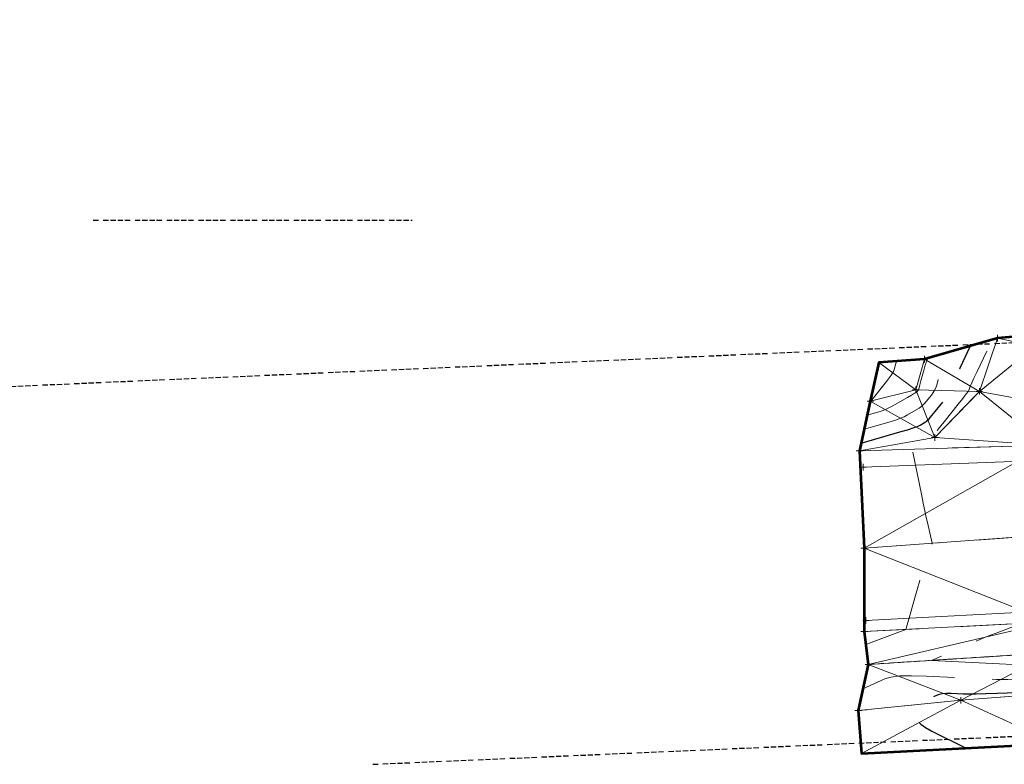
# Model space of a CAD drawing. Extents: x 2312693 to 2320081, y 680305 to 681656.
# Tile 3 of 37: x 2316310 to 2316460, y 681031 to 681145. Entities that reach past the tile are written whole.
import ezdxf

# ---------------------------------------------------------------- set-up
doc = ezdxf.new("R2010")
doc.units = 0
doc.header["$MEASUREMENT"] = 0
for name, pattern in [('CENTER LINE DOUBLE SOLID', [0]), ('DGN Style 2', [14.384926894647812, 8.630956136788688, -5.753970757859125]), ('DGN Style 3', [20.138897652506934, 14.38492689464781, -5.753970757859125]), ('DGN Style 4', [23.030267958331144, 11.50794151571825, -5.753970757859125, 0.01438492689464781, -5.753970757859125]), ('rowex', [4.85, 0.8, -0.375, -0.375, 0.8, -0.3, 0.8, -0.3, 0.8, -0.3]), ('stream', [1.4000000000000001, 0.7, -0.1, 0.1, -0.1, 0.1, -0.1, 0.1, -0.1])]:
    doc.linetypes.add(name, pattern=pattern)
for name, color, linetype, lineweight in [('DR_X_Ditch', 133, 'stream', 0), ('DT_X_Contour_Major', 132, 'DGN Style 3', 30), ('DT_X_Contour_Minor', 136, 'DGN Style 3', 0), ('DT_X_Terrain_Ground_Line', 92, 'DGN Style 3', 13), ('DT_X_Triangles', 91, 'Continuous', 0), ('PM_X_CL_Double_Solid', 40, 'CENTER LINE DOUBLE SOLID', 0), ('PM_X_Transverse_Line', 7, 'Continuous', 0), ('PV_X_COP', 4, 'DGN Style 4', 0), ('PV_X_EOP', 7, 'DGN Style 3', 0), ('RW_X_Fee_RW', 6, 'rowex', 30), ('SV_X_Toe_of_Slope', 193, 'DGN Style 2', 0), ('SV_X_Top_of_Bank', 97, 'DGN Style 2', 0)]:
    doc.layers.add(name, color=color, linetype=linetype, lineweight=lineweight)
doc.layers.add('SV_X_Shot_Marker (Construction)', color=40, linetype='Continuous', lineweight=0, transparency=0.5)
doc.layers.add('SV_X_Terrain_Boundary', color=7, linetype='Continuous', lineweight=53, plot=False)

# ---------------------------------------------------------------- blocks, each defined once
blk = doc.blocks.new('SVPT_455')
at = {"layer": 'SV_X_Shot_Marker (Construction)', "transparency": 33554495}
for p, q in [((-0.02499999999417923, 7.275957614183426e-12), (0.02499999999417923, 7.275957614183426e-12)), ((0, 0.02500000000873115), (0, -0.02499999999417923))]:
    blk.add_line(p, q, dxfattribs=at)
blk.add_point((0, 7.275957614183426e-12), dxfattribs=at)
blk = doc.blocks.new('SVPT_456')
at = {"layer": 'SV_X_Shot_Marker (Construction)', "transparency": 33554495}
for p, q in [((-0.02499999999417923, 0), (0.02500000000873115, 0)), ((0, 0.02500000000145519), (0, -0.02499999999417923))]:
    blk.add_line(p, q, dxfattribs=at)
blk.add_point((0, 0), dxfattribs=at)
blk = doc.blocks.new('SVPT_457')
at = {"layer": 'SV_X_Shot_Marker (Construction)', "transparency": 33554495}
for p, q in [((-0.02499999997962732, 0), (0.02500000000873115, 0)), ((1.455191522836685e-11, 0.02500000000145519), (1.455191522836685e-11, -0.02500000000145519))]:
    blk.add_line(p, q, dxfattribs=at)
blk.add_point((1.455191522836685e-11, 0), dxfattribs=at)
blk = doc.blocks.new('SVPT_458')
at = {"layer": 'SV_X_Shot_Marker (Construction)', "transparency": 33554495}
for p, q in [((-0.02500000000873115, 0), (0.02499999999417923, 0)), ((0, 0.02500000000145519), (0, -0.02500000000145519))]:
    blk.add_line(p, q, dxfattribs=at)
blk.add_point((0, 0), dxfattribs=at)
blk = doc.blocks.new('SVPT_459')
at = {"layer": 'SV_X_Shot_Marker (Construction)', "transparency": 33554495}
for p, q in [((-0.02499999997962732, 0), (0.02500000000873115, 0)), ((1.455191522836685e-11, 0.02499999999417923), (1.455191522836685e-11, -0.02500000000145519))]:
    blk.add_line(p, q, dxfattribs=at)
blk.add_point((1.455191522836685e-11, 0), dxfattribs=at)
blk = doc.blocks.new('SVPT_460')
at = {"layer": 'SV_X_Shot_Marker (Construction)', "transparency": 33554495}
for p, q in [((-0.02499999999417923, 0), (0.02500000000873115, 0)), ((1.455191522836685e-11, 0.02500000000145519), (1.455191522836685e-11, -0.02500000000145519))]:
    blk.add_line(p, q, dxfattribs=at)
blk.add_point((1.455191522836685e-11, 0), dxfattribs=at)
blk = doc.blocks.new('SVPT_461')
at = {"layer": 'SV_X_Shot_Marker (Construction)', "transparency": 33554495}
for p, q in [((-0.02499999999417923, 0), (0.02500000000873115, 0)), ((1.455191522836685e-11, 0.02500000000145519), (1.455191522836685e-11, -0.02500000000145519))]:
    blk.add_line(p, q, dxfattribs=at)
blk.add_point((1.455191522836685e-11, 0), dxfattribs=at)
blk = doc.blocks.new('SVPT_462')
at = {"layer": 'SV_X_Shot_Marker (Construction)', "transparency": 33554495}
for p, q in [((-0.02499999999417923, 0), (0.02500000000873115, 0)), ((0, 0.02499999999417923), (0, -0.02500000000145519))]:
    blk.add_line(p, q, dxfattribs=at)
blk.add_point((0, 0), dxfattribs=at)
blk = doc.blocks.new('SVPT_463')
at = {"layer": 'SV_X_Shot_Marker (Construction)', "transparency": 33554495}
for p, q in [((-0.02499999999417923, 0), (0.02500000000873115, 0)), ((1.455191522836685e-11, 0.02500000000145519), (1.455191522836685e-11, -0.02500000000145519))]:
    blk.add_line(p, q, dxfattribs=at)
blk.add_point((1.455191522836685e-11, 0), dxfattribs=at)
blk = doc.blocks.new('SVPT_464')
at = {"layer": 'SV_X_Shot_Marker (Construction)', "transparency": 33554495}
for p, q in [((-0.02500000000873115, 0), (0.02499999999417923, 0)), ((0, 0.02500000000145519), (0, -0.02500000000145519))]:
    blk.add_line(p, q, dxfattribs=at)
blk.add_point((0, 0), dxfattribs=at)
blk = doc.blocks.new('SVPT_465')
at = {"layer": 'SV_X_Shot_Marker (Construction)', "transparency": 33554495}
for p, q in [((-0.02500000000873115, 0), (0.02499999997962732, 0)), ((-1.455191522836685e-11, 0.02500000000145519), (-1.455191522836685e-11, -0.02500000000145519))]:
    blk.add_line(p, q, dxfattribs=at)
blk.add_point((-1.455191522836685e-11, 0), dxfattribs=at)
blk = doc.blocks.new('SVPT_466')
at = {"layer": 'SV_X_Shot_Marker (Construction)', "transparency": 33554495}
for p, q in [((-0.02499999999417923, 7.275957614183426e-12), (0.02500000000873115, 7.275957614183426e-12)), ((0, 0.02500000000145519), (0, -0.02499999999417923))]:
    blk.add_line(p, q, dxfattribs=at)
blk.add_point((0, 7.275957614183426e-12), dxfattribs=at)
blk = doc.blocks.new('SVPT_467')
at = {"layer": 'SV_X_Shot_Marker (Construction)', "transparency": 33554495}
for p, q in [((-0.02499999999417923, 0), (0.02500000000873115, 0)), ((1.455191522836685e-11, 0.02499999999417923), (1.455191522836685e-11, -0.02500000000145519))]:
    blk.add_line(p, q, dxfattribs=at)
blk.add_point((1.455191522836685e-11, 0), dxfattribs=at)
blk = doc.blocks.new('SVPT_483')
at = {"layer": 'SV_X_Shot_Marker (Construction)', "transparency": 33554495}
for p, q in [((-0.02499999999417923, 0), (0.02500000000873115, 0)), ((1.455191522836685e-11, 0.02500000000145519), (1.455191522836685e-11, -0.02500000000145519))]:
    blk.add_line(p, q, dxfattribs=at)
blk.add_point((1.455191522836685e-11, 0), dxfattribs=at)
blk = doc.blocks.new('SVPT_484')
at = {"layer": 'SV_X_Shot_Marker (Construction)', "transparency": 33554495}
for p, q in [((-0.02499999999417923, 0), (0.02500000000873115, 0)), ((0, 0.02499999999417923), (0, -0.02500000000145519))]:
    blk.add_line(p, q, dxfattribs=at)
blk.add_point((0, 0), dxfattribs=at)
blk = doc.blocks.new('*U658', base_point=(2316970.9905, 681325.163, 1161.5595))
at = {"layer": 'DT_X_Contour_Major', "flags": 128}
for points, elevation in [([(2316438.244153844, 681080.0417383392), (2316444.157519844, 681081.743059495), (2316445.299315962, 681082.0810178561), (2316446.190404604, 681082.3657553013), (2316446.83078577, 681082.5972718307), (2316447.220459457, 681082.775567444), (2316447.925312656, 681083.1800611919), (2316448.225187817, 681083.398296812), (2316448.5961734, 681083.7496333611), (2316449.038269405, 681084.2340708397), (2316449.551475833, 681084.8516092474), (2316451.014840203, 681086.6758462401), (2316451.505287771, 681087.3124501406), (2316451.879107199, 681087.8540840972), (2316452.136298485, 681088.3007481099), (2316452.27686163, 681088.6524421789), (2316452.496192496, 681089.4636664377), (2316452.610802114, 681089.8200604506), (2316452.790132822, 681090.2808242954), (2316453.034184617, 681090.8459579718), (2316453.342957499, 681091.5154614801), (2316454.934913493, 681094.8833407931)], 1174.9999999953), ([(2316481.125648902, 681034.1612076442), (2316478.600061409, 681035.4504623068), (2316478.004173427, 681035.7989789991), (2316477.29890412, 681036.2919913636), (2316476.484253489, 681036.9294994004), (2316475.560221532, 681037.7115031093), (2316470.992849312, 681041.6980103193), (2316469.359609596, 681041.9692161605), (2316469.042644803, 681042.0210170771), (2316468.791710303, 681042.0601887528), (2316468.606806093, 681042.0867311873), (2316468.487932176, 681042.1006443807), (2316468.258975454, 681042.1209072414), (2316467.942207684, 681042.1187352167), (2316467.16362192, 681042.0970219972), (2316465.923218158, 681042.055767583), (2316464.220996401, 681041.9949719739), (2316459.065981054, 681041.8067954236), (2316457.287551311, 681041.7494863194), (2316455.818523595, 681041.7186914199), (2316454.658897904, 681041.714410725), (2316453.80867424, 681041.7366442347), (2316451.953947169, 681041.8312858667), (2316451.270928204, 681041.8282160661), (2316450.612916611, 681041.7480254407), (2316449.979912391, 681041.5907139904), (2316449.371915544, 681041.3562817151), (2316446.59294746, 681040.0823158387), (2316446.72180654, 681038.050005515), (2316446.886451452, 681037.5995706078), (2316447.325160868, 681037.1192560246), (2316448.037934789, 681036.6090617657), (2316449.024773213, 681036.0689878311), (2316454.269503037, 681033.478923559)], 1174.999999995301)]:
    blk.add_lwpolyline(points, dxfattribs=dict(at, elevation=elevation))
at = {"layer": 'DT_X_Contour_Minor', "flags": 128}
for points, elevation in [([(2316438.945317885, 681049.2734635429), (2316445.051736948, 681051.594690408), (2316446.835997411, 681057.8277850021), (2316447.198365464, 681059.0762744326), (2316447.520786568, 681060.15041647), (2316447.803260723, 681061.0502111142), (2316448.04578793, 681061.7756583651), (2316449.08437201, 681064.7542682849), (2316448.34824988, 681067.9283493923), (2316448.17325338, 681068.7076362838), (2316447.963744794, 681069.6851764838), (2316447.719724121, 681070.860969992), (2316447.441191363, 681072.2350168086), (2316446.06084362, 681079.1098263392), (2316446.065571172, 681079.9415025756), (2316446.122182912, 681080.1134744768), (2316446.289992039, 681080.2729575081), (2316446.568998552, 681080.4199516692), (2316446.959202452, 681080.5544569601), (2316448.148009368, 681080.8964859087), (2316448.543315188, 681081.0117146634), (2316448.837627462, 681081.100879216), (2316449.03094619, 681081.1639795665), (2316449.123271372, 681081.2010157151), (2316449.234813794, 681081.2650265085), (2316449.37172185, 681081.4110747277), (2316449.6987892, 681081.8012112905), (2316450.216015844, 681082.4354361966), (2316450.923401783, 681083.3137494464), (2316453.063310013, 681085.9813692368), (2316453.769444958, 681086.8713935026), (2316454.282918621, 681087.540751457), (2316454.603731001, 681087.9894431), (2316454.7318821, 681088.2174684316), (2316454.816736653, 681088.5313142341), (2316454.907165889, 681088.7667000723), (2316455.114812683, 681089.2374732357), (2316455.439677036, 681089.9436337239), (2316455.881758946, 681090.8851815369), (2316458.218315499, 681095.8283084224)], 1173.999999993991), ([(2316522.98769621, 681095.7460412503), (2316522.33352017, 681091.9525232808), (2316522.216754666, 681091.2205814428), (2316522.146819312, 681090.6505493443), (2316522.12371411, 681090.2424269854), (2316522.147439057, 681089.996214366), (2316522.367425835, 681089.2250115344), (2316508.948080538, 681086.8605459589), (2316506.238653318, 681086.3852585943), (2316503.861519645, 681085.9727388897), (2316501.816679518, 681085.6229868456), (2316500.104132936, 681085.3360024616), (2316495.980400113, 681084.6544009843), (2316494.477887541, 681084.4260188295), (2316493.063149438, 681084.2520734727), (2316491.736185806, 681084.1325649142), (2316490.496996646, 681084.0674931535), (2316487.309524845, 681083.9665508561), (2316485.998450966, 681083.8795940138), (2316484.455833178, 681083.6944302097), (2316482.681671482, 681083.4110594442), (2316480.675965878, 681083.029481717), (2316475.018692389, 681081.880998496), (2316473.087383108, 681081.4884113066), (2316471.536410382, 681081.1720121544), (2316470.365774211, 681080.9318010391), (2316469.575474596, 681080.7677779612), (2316467.975124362, 681080.4319671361), (2316467.442012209, 681080.3990076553), (2316467.042938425, 681080.5519873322), (2316466.77790301, 681080.8909061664), (2316466.646905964, 681081.415764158), (2316466.348342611, 681084.2989594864), (2316466.211068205, 681085.7045158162), (2316466.175837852, 681085.9905904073), (2316466.128978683, 681086.2464328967), (2316466.070490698, 681086.472043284), (2316466.000373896, 681086.6674215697), (2316465.64602825, 681087.5086453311), (2316463.870566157, 681086.9342725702), (2316463.552259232, 681086.7356824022), (2316463.35825078, 681086.386071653), (2316463.288540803, 681085.8854403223), (2316463.343129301, 681085.2337884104), (2316463.654429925, 681083.2946892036), (2316463.762490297, 681082.6219948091), (2316463.853195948, 681082.0582360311), (2316463.926546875, 681081.6034128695), (2316463.98254308, 681081.2575253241), (2316464.108726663, 681080.4804060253), (2316464.150106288, 681080.2211278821), (2316464.179607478, 681080.0261329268), (2316464.197230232, 681079.8954211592), (2316464.20297455, 681079.8289925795), (2316464.202065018, 681079.6689866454), (2316464.357614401, 681078.8942743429), (2316464.441150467, 681078.5145756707), (2316464.625094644, 681077.7074992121), (2316464.909446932, 681076.4730449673), (2316465.294207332, 681074.811212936), (2316467.324041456, 681066.0587819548), (2316464.460177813, 681057.8453567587), (2316463.913492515, 681056.2714158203), (2316463.500806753, 681055.069632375), (2316463.222120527, 681054.2400064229), (2316463.077433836, 681053.7825379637), (2316462.714894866, 681052.5160526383), (2316458.84584553, 681051.045314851), (2316457.966629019, 681050.7031449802), (2316456.987143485, 681050.3069515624), (2316455.90738893, 681049.8567345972), (2316454.727365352, 681049.3524940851), (2316448.986627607, 681046.8733167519), (2316459.350274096, 681046.3444883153), (2316461.366825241, 681046.2480111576), (2316462.974915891, 681046.1852204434), (2316464.174546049, 681046.1561161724), (2316464.965715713, 681046.1606983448), (2316466.530887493, 681046.2178327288), (2316467.274219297, 681046.2162460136), (2316468.330335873, 681046.1686350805), (2316469.699237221, 681046.074999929), (2316471.380923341, 681045.9353405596), (2316476.282466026, 681045.50154995), (2316478.197763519, 681045.3082373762), (2316480.267498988, 681045.0536426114), (2316482.49167243, 681044.737765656), (2316484.870283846, 681044.36060651), (2316491.419164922, 681043.2731391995), (2316493.680388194, 681042.8998846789), (2316495.552397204, 681042.5957216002), (2316497.035191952, 681042.3606499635), (2316498.128772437, 681042.1946697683), (2316500.526034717, 681041.8441778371), (2316501.530042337, 681041.6864618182), (2316502.744118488, 681041.4761827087), (2316504.16826317, 681041.2133405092), (2316505.802476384, 681040.8979352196), (2316513.918964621, 681039.3033966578), (2316515.332383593, 681037.9401435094), (2316515.794741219, 681037.6454912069), (2316516.576063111, 681037.3457856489), (2316517.67634927, 681037.0410268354), (2316519.095599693, 681036.7312147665), (2316523.305553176, 681035.8983115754), (2316524.717822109, 681035.6154114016), (2316525.797163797, 681035.3913882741), (2316526.543578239, 681035.2262421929), (2316526.957065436, 681035.1199731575), (2316527.615794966, 681034.9150917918), (2316527.838103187, 681034.8428550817), (2316528.010980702, 681034.7798059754), (2316528.134427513, 681034.7259444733), (2316528.208443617, 681034.6812705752), (2316528.438513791, 681034.4942301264)], 1172.999999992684), ([(2316438.705692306, 681082.1691948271), (2316442.652524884, 681083.3047291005), (2316443.453407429, 681083.5525625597), (2316444.164555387, 681083.8094053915), (2316444.785968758, 681084.075257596), (2316445.317647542, 681084.350119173), (2316446.615811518, 681085.0950958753), (2316447.078653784, 681085.3855188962), (2316447.4935576, 681085.698055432), (2316447.860522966, 681086.0327054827), (2316448.179549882, 681086.3894690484), (2316448.966370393, 681087.3703232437), (2316449.241130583, 681087.7535067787), (2316449.475295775, 681088.1674167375), (2316449.668865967, 681088.61205312), (2316449.821841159, 681089.0874159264), (2316450.175648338, 681090.3960186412), (2316450.314438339, 681090.8734208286), (2316450.465452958, 681091.3241753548), (2316450.628692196, 681091.7482822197), (2316450.804156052, 681092.1457414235), (2316451.651511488, 681093.9383731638)], 1175.999999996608), ([(2316439.167230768, 681084.296651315), (2316441.147529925, 681084.866398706), (2316441.607498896, 681085.0241072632), (2316442.13870617, 681085.2530554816), (2316442.741151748, 681085.5532433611), (2316443.414835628, 681085.924670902), (2316445.30631038, 681087.0101305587), (2316445.932119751, 681087.3727409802), (2316446.3909418, 681087.6464775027), (2316446.682776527, 681087.8313401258), (2316446.807623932, 681087.9273288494), (2316446.917900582, 681088.0648002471), (2316446.976973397, 681088.1945634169), (2316447.071484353, 681088.4807493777), (2316447.20143345, 681088.9233581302), (2316447.366820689, 681089.5223896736), (2316447.855104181, 681091.3283708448), (2316448.018074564, 681091.9267812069), (2316448.140773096, 681092.3675264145), (2316448.223199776, 681092.6506064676), (2316448.265354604, 681092.7760213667), (2316448.368109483, 681092.9934055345)], 1176.999999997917), ([(2316439.62876923, 681086.4241078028), (2316439.642534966, 681086.4280683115), (2316439.645888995, 681086.4292544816), (2316439.650051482, 681086.4311156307), (2316439.655022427, 681086.4336517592), (2316439.660801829, 681086.4368628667), (2316439.689658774, 681086.4534229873), (2316442.10818127, 681089.4455978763), (2316442.570504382, 681090.0409365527), (2316442.920964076, 681090.5445919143), (2316443.159560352, 681090.9565639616), (2316443.286293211, 681091.2768526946), (2316443.616698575, 681092.5576057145)], 1177.999999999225), ([(2316438.503180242, 681042.5212965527), (2316441.858031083, 681044.0592650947), (2316442.790814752, 681044.3321347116), (2316444.15137254, 681044.4916141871), (2316445.939704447, 681044.5377035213), (2316448.155810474, 681044.470402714), (2316454.635792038, 681044.1397470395), (2316456.919540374, 681044.0370001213), (2316458.910799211, 681043.9767511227), (2316460.609568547, 681043.9590000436), (2316462.015848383, 681043.983746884), (2316465.375941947, 681044.1064023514), (2316466.598718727, 681044.1360067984), (2316467.746978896, 681044.1328285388), (2316468.820722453, 681044.0968675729), (2316469.819949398, 681044.0281239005), (2316472.385199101, 681043.8010971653), (2316473.644643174, 681043.6572397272), (2316475.499038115, 681043.3959374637), (2316477.948383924, 681043.0171903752), (2316480.9926806, 681042.5209984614), (2316489.904072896, 681041.0412269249), (2316492.841051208, 681040.5537867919), (2316494.968441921, 681040.2012950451), (2316496.286245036, 681039.9837516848), (2316496.794460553, 681039.9011567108), (2316497.070251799, 681039.8608346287), (2316497.185757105, 681039.8426903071), (2316497.325429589, 681039.8184989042), (2316497.489269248, 681039.7882604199), (2316497.677276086, 681039.7519748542), (2316498.611031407, 681039.5685323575), (2316501.822693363, 681036.4708604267), (2316502.515797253, 681035.872059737), (2316503.218682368, 681035.4032313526), (2316503.931348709, 681035.0643752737), (2316504.653796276, 681034.8554914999), (2316508.048041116, 681034.1839692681)], 1173.999999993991)]:
    blk.add_lwpolyline(points, dxfattribs=dict(at, elevation=elevation))
at = {"layer": 'DT_X_Triangles'}
mesh = blk.add_polyface(dxfattribs=at)
corners = [(2316453.476999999, 681040.7729999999, 1175.401), (2316439.328, 681046.2559999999, 1173.454), (2316437.769, 681039.1969999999, 1174.486), (2316438.306, 681032.635, 1174.493), (2316438.706, 681064.0119999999, 1174.569), (2316466.506, 681079.7400000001, 1172.873), (2316437.988, 681078.8609999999, 1174.445), (2316449.481, 681080.905, 1173.812), (2316439.632, 681086.439, 1178.007), (2316467.966, 681034.203, 1175.435), (2316467.219, 681052.7509999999, 1172.745), (2316438.693, 681051.2629999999, 1174.36), (2316467.397, 681066.064, 1172.996), (2316467.538, 681048.059, 1172.128), (2316446.584, 681088.1779999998, 1177.163), (2316440.934, 681092.367, 1178.538), (2316447.915, 681092.863, 1177.138), (2316456.281, 681087.943, 1173.369), (2316459.072, 681096.074, 1173.74), (2316468.106, 681041.934, 1175.098), (2316465.793, 681086.195, 1172.855), (2316464.824, 681094.856, 1173.811), (2316469.816, 681096.9639999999, 1175.554), (2316471.957, 681088.115, 1175.343), (2316467.302, 681081.043, 1173.249), (2316494.213, 681080.862, 1171.32), (2316494.682, 681053.629, 1171.173), (2316494.655, 681067.046, 1171.432), (2316495.619, 681049.46, 1170.228), (2316496.621, 681039.603, 1174.13), (2316497.25, 681034.11, 1174.467), (2316492.724, 681096.449, 1174.746), (2316491.32, 681088.024, 1174.987), (2316523.735, 681082.083, 1169.564), (2316526.555, 681089.3870000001, 1172.732), (2316524.239, 681068.3929999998, 1169.686), (2316523.954, 681054.6479999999, 1169.335)]
mesh.append_faces([[corners[k] for k in face] for face in [(0, 1, 2), (3, 0, 2), (4, 5, 6), (7, 8, 6), (5, 7, 6), (9, 0, 3), (10, 4, 11), (1, 10, 11), (12, 5, 4), (10, 12, 4), (0, 13, 1), (13, 10, 1), (7, 14, 8), (14, 15, 8), (14, 16, 15), (7, 17, 14), (17, 16, 14), (17, 18, 16), (5, 17, 7), (9, 19, 0), (19, 13, 0), (5, 20, 17), (21, 18, 17), (20, 21, 17), (21, 22, 18), (23, 22, 21), (20, 23, 21), (24, 23, 20), (5, 24, 20), (12, 25, 5), (25, 24, 5), (26, 12, 10), (13, 26, 10), (25, 23, 24), (26, 27, 12), (27, 25, 12), (28, 26, 13), (19, 28, 13), (29, 19, 9), (30, 29, 9), (29, 28, 19), (23, 31, 22), (25, 32, 23), (32, 31, 23), (25, 33, 32), (34, 31, 32), (27, 35, 25), (26, 36, 27), (28, 36, 26)]])

msp = doc.modelspace()

# ---------------------------------------------------------------- linework, layer by layer
at = {"layer": 'DR_X_Ditch'}
msp.add_polyline3d([(2316577.402, 681051.5529999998, 1164.79), (2316552.243, 681050.1309999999, 1166.596), (2316524.823, 681049.3859999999, 1168.542), (2316495.619, 681049.46, 1170.228), (2316467.538, 681048.059, 1172.128), (2316439.328, 681046.2559999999, 1173.454)], dxfattribs=at)
at = {"layer": 'PM_X_CL_Double_Solid'}
msp.add_polyline3d([(2316756.823, 681077.864, 1157.177), (2316727.8, 681076.9149999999, 1158.257), (2316698.544, 681075.4349999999, 1159.593), (2316667.519, 681073.843, 1161.21), (2316638.109, 681072.608, 1162.825), (2316607.092, 681071.361, 1164.641), (2316576.912, 681070.446, 1166.441), (2316552.62, 681069.134, 1167.937), (2316524.239, 681068.3929999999, 1169.686), (2316494.655, 681067.046, 1171.432), (2316467.397, 681066.064, 1172.996), (2316438.706, 681064.012, 1174.569)], dxfattribs=at)
at = {"layer": 'PM_X_Transverse_Line'}
for points in [[(2316756.528, 681089.907, 1156.895), (2316725.368, 681088.872, 1158.095), (2316698.222, 681087.488, 1159.381), (2316666.398, 681086.217, 1161.07), (2316638.592, 681084.808, 1162.696), (2316605.049, 681083.448, 1164.699), (2316575.784, 681081.993, 1166.483), (2316552.102, 681081.0009999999, 1167.91), (2316523.778, 681079.7809999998, 1169.598), (2316494.727, 681078.575, 1171.324), (2316466.757, 681077.413, 1172.892), (2316438.53, 681076.356, 1174.465)], [(2316756.944, 681066.46, 1156.971), (2316727.502, 681065.298, 1158.076), (2316700.17, 681064.463, 1159.288), (2316667.466, 681062.793, 1160.987), (2316638.575, 681061.459, 1162.594), (2316606.326, 681060.002, 1164.415), (2316577.133, 681058.846, 1166.155), (2316551.925, 681057.7289999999, 1167.689), (2316524.558, 681057.005, 1169.381), (2316494.373, 681055.3809999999, 1171.221), (2316467.794, 681054.499, 1172.785), (2316438.967, 681052.983, 1174.405)]]:
    msp.add_polyline3d(points, dxfattribs=at)
at = {"layer": 'PV_X_COP'}
msp.add_polyline3d([(2316756.823, 681077.864, 1157.177), (2316727.8, 681076.9149999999, 1158.257), (2316698.544, 681075.4349999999, 1159.593), (2316667.519, 681073.843, 1161.21), (2316638.109, 681072.608, 1162.825), (2316607.092, 681071.361, 1164.641), (2316576.912, 681070.446, 1166.441), (2316552.62, 681069.134, 1167.937), (2316524.239, 681068.3929999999, 1169.686), (2316494.655, 681067.046, 1171.432), (2316467.397, 681066.064, 1172.996), (2316438.706, 681064.012, 1174.569)], dxfattribs=at)
at = {"layer": 'PV_X_EOP'}
for points in [[(2316756.26, 681092.372, 1156.797), (2316724.53, 681091.002, 1158.076), (2316698.278, 681089.913, 1159.302), (2316666.049, 681088.538, 1161.029), (2316637.908, 681086.614, 1162.652), (2316631.285, 681086.8589999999, 1163.063), (2316604.515, 681085.856, 1164.685), (2316575.789, 681084.5179999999, 1166.441), (2316551.815, 681083.4469999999, 1167.911), (2316523.735, 681082.083, 1169.564), (2316494.213, 681080.862, 1171.32), (2316466.506, 681079.74, 1172.873), (2316437.988, 681078.861, 1174.445)], [(2316757.953, 681063.884, 1156.866), (2316728.187, 681063.1559999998, 1157.978), (2316699.284, 681061.9249999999, 1159.243), (2316667.558, 681060.538, 1160.906), (2316638.38, 681059.7289999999, 1162.537), (2316606.698, 681057.8369999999, 1164.303), (2316577.281, 681056.912, 1166.055), (2316552.165, 681055.847, 1167.601), (2316523.954, 681054.6479999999, 1169.335), (2316494.682, 681053.6289999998, 1171.173), (2316467.219, 681052.7509999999, 1172.745), (2316438.693, 681051.263, 1174.36)]]:
    msp.add_polyline3d(points, dxfattribs=at)
at = {"layer": 'RW_X_Fee_RW'}
for p, q in [((2317593.22014779, 681144.679037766), (2315529.565212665, 681054.6921232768)), ((2316320.963851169, 681114.0942331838), (2316369.684496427, 681114.0942331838)), ((2316363.668008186, 681031.0066609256), (2317595.834, 681084.736, 1172.83))]:
    msp.add_line(p, q, dxfattribs=at)
at = {"layer": 'SV_X_Terrain_Boundary'}
for points in [[(2316754.944, 681116.5040000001, 1153.793), (2316699.224, 681110.939, 1157.571), (2316648.022, 681106.833, 1160.602), (2316574.402, 681098.875, 1169.159), (2316525.917, 681095.678, 1172.831), (2316492.724, 681096.449, 1174.746), (2316469.816, 681096.9639999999, 1175.554), (2316459.072, 681096.074, 1173.74), (2316447.915, 681092.863, 1177.138), (2316440.934, 681092.367, 1178.538), (2316439.632, 681086.439, 1178.007), (2316437.988, 681078.8609999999, 1174.445), (2316438.706, 681064.0119999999, 1174.569), (2316438.693, 681051.2629999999, 1174.36), (2316439.328, 681046.2559999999, 1173.454), (2316437.769, 681039.1969999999, 1174.486)], [(2316437.769, 681039.1969999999, 1174.486), (2316438.306, 681032.635, 1174.493), (2316467.966, 681034.203, 1175.435), (2316497.25, 681034.11, 1174.467), (2316526.592, 681034.311, 1173.198), (2316553.096, 681036.941, 1170.356), (2316577.836, 681037.4389999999, 1168.063), (2316638.083, 681037.289, 1161.35), (2316700.166, 681039.593, 1157.676), (2316758.507, 681042.446, 1154.612)]]:
    msp.add_polyline3d(points, dxfattribs=at)
at = {"layer": 'SV_X_Toe_of_Slope', "extrusion": (0.1707847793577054, -0.1033321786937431, 0.9798750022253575), "elevation": 326386.9287616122, "flags": 128}
msp.add_lwpolyline([(1781866.281873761, -1596319.172744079), (1781875.823591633, -1596321.392048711), (1781884.225143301, -1596319.533443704)], dxfattribs=at)
at = {"layer": 'SV_X_Top_of_Bank', "extrusion": (0.1281262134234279, -0.03111083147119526, 0.9912697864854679), "elevation": 276775.1959984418, "flags": 128}
msp.add_lwpolyline([(1208436.567455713, -2071919.218286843), (1208439.897729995, -2071925.619539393), (1208444.764500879, -2071925.809149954)], dxfattribs=at)
at = {"layer": 'SV_X_Top_of_Bank'}
msp.add_polyline3d([(2316577.537, 681042.1479999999, 1167.483), (2316552.219, 681041.916, 1169.855), (2316525.951, 681039.095, 1172.214), (2316496.621, 681039.603, 1174.13), (2316468.106, 681041.934, 1175.098), (2316453.477, 681040.7729999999, 1175.401), (2316437.769, 681039.1969999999, 1174.486)], dxfattribs=at)

# ---------------------------------------------------------------- block references
at = {"layer": 'DT_X_Terrain_Ground_Line'}
msp.add_blockref('*U658', (2316970.9905, 681325.163, 1161.5595), dxfattribs=at)
at = {"layer": 'SV_X_Shot_Marker (Construction)', "transparency": 33554495, "xscale": 20, "yscale": 20, "zscale": 20}
for name, p in [('SVPT_467', (2316459.072, 681096.074, 1173.74)), ('SVPT_464', (2316447.915, 681092.863, 1177.138)), ('SVPT_463', (2316446.584, 681088.178, 1177.163)), ('SVPT_466', (2316456.281, 681087.943, 1173.369)), ('SVPT_462', (2316439.632, 681086.439, 1178.007)), ('SVPT_465', (2316449.481, 681080.905, 1173.812)), ('SVPT_483', (2316437.988, 681078.861, 1174.445)), ('SVPT_484', (2316438.53, 681076.356, 1174.465)), ('SVPT_460', (2316438.706, 681064.012, 1174.569)), ('SVPT_461', (2316438.706, 681064.012, 1174.569)), ('SVPT_459', (2316438.967, 681052.983, 1174.405)), ('SVPT_458', (2316438.693, 681051.263, 1174.36)), ('SVPT_457', (2316439.328, 681046.2559999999, 1173.454)), ('SVPT_455', (2316453.477, 681040.7729999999, 1175.401)), ('SVPT_456', (2316437.769, 681039.1969999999, 1174.486))]:
    msp.add_blockref(name, p, dxfattribs=at)

doc.saveas('drawing.dxf')
